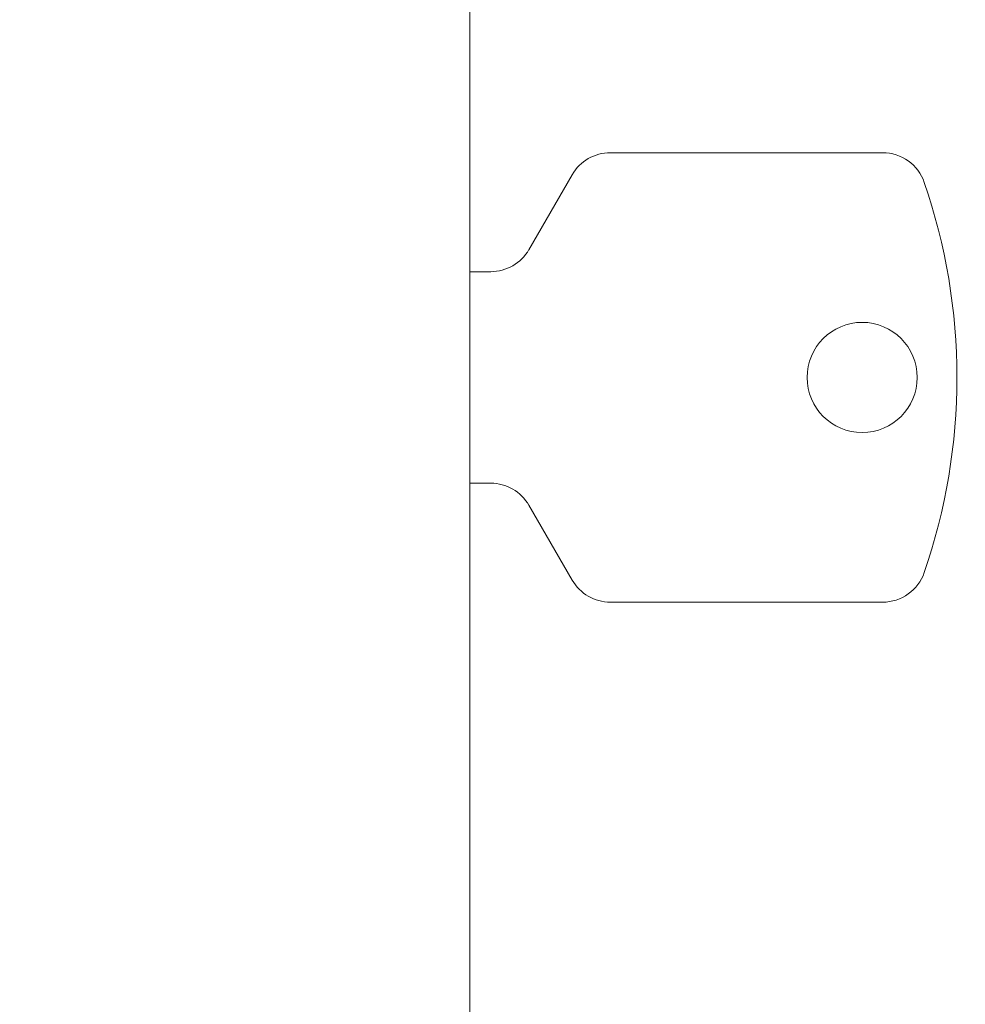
# Model space of a CAD drawing. Header units: millimetres. Extents: x 4 to 1188, y 1 to 840.
# Tile 74 of 197: x 362.82 to 368.95, y 398.27 to 404.65. Entities that reach past the tile are written whole.
import ezdxf

# ---------------------------------------------------------------- set-up
doc = ezdxf.new("R2010")
doc.units = ezdxf.units.MM
doc.layers.add('1', color=7, linetype='Continuous')
doc.styles.add('Arial Unicode MS', font='Arial Unicode MS')
doc.dimstyles.get("Standard").update_dxf_attribs({"dimtxt": 0.18, "dimasz": 0.18, "dimexe": 0.18, "dimexo": 0.0625, "dimgap": 0.09, "dimtad": 0, "dimtih": 1, "dimtoh": 1, "dimdec": 4, "dimzin": 0, "dimdsep": 46, "dimtxsty": 'Standard', "dimcen": 0.09, "dimadec": 0, "dimazin": 0, "dimtfac": 1, "dimtdec": 4, "dimtofl": 0, "dimtmove": 0, "dimatfit": 3, "dimfxl": 0, "dimtolj": 1, "dimtzin": 0, "dimarcsym": 0})

# ---------------------------------------------------------------- blocks, each defined once
blk = doc.blocks.new('_U16')
at = {"layer": '1', "color": 18, "lineweight": 35}
for p, q in [((344.5925, 527.4114), (404.5206, 527.4114)), ((402.5206, 527.4114), (402.5206, 270.3119)), ((366.0211, 270.3119), (404.5206, 270.3119))]:
    blk.add_line(p, q, dxfattribs=at)
at = {"layer": '1', "color": 18, "lineweight": 70}
for points in [[(402.5206, 527.4114), (403.2965, 523.9114), (401.7447, 523.9114)], [(402.5206, 270.3119), (401.7447, 273.8119), (403.2965, 273.8119)]]:
    blk.add_solid(points, dxfattribs=at)
at = {"layer": '1', "color": 18, "linetype": 'Continuous', "lineweight": 13, "insert": (400.4507, 388.3042), "char_height": 5, "attachment_point": 7, "rotation": 90, "line_spacing_factor": 1.047437, "style": 'Arial Unicode MS'}
blk.add_mtext('\\fArial Unicode MS|b0|i0;\\W1.0000;{\\H1.21x;(}1800{\\H1.21x;)}', dxfattribs=at)

msp = doc.modelspace()

# ---------------------------------------------------------------- linework, layer by layer
at = {"layer": '1', "color": 154, "linetype": 'Continuous', "lineweight": 13}
for p, q in [((365.7354, 404.5048), (365.7354, 411.4291)), ((365.7354, 404.5048), (365.7354, 271.3619)), ((366.6457, 403.7905), (368.4111, 403.7905)), ((366.1178, 403.1619), (366.3983, 403.6476)), ((365.7353, 403.0191), (365.8704, 403.0191)), ((365.8704, 401.6476), (365.7354, 401.6476)), ((366.3983, 401.0191), (366.1178, 401.5048)), ((368.4111, 400.8762), (366.6457, 400.8762))]:
    msp.add_line(p, q, dxfattribs=at)
for centre, radius, start, end in [((366.6457, 403.5048), 0.2857, 90, 150), ((368.4111, 403.5048), 0.2857, 18.96361, 90), ((365.002, 402.3334), 3.8905, 0, 18.96361), ((365.8704, 403.3048), 0.2857, 270, 330), ((368.2782, 402.3334), 0.3571, 0, 180), ((368.2782, 402.3334), 0.3571, 180, 0), ((365.002, 402.3334), 3.8905, 341.03639, 0), ((365.8704, 401.3619), 0.2857, 30, 90), ((368.4111, 401.1619), 0.2857, 270, 341.03639), ((366.6457, 401.1619), 0.2857, 210, 270)]:
    msp.add_arc(centre, radius, start, end, dxfattribs=at)

# ---------------------------------------------------------------- dimensions: what is measured, and where the dimension line sits
at = {"layer": '1', "color": 18, "linetype": 'Continuous', "lineweight": 13}
dim = msp.add_linear_dim(base=(402.5206, 270.3119), p1=(322.2068, 527.4114), p2=(354.3068, 270.3119), angle=90, dimstyle='Standard', override={"dimtxt": 5, "dimasz": 3.5, "dimexe": 2, "dimexo": 1, "dimgap": 2.5, "dimtad": 1, "dimtih": 0, "dimtoh": 0, "dimdec": 0, "dimlfac": 7, "dimzin": 8, "dimdsep": 44, "dimlunit": 2, "dimpost": '(<>)', "dimtxsty": 'Arial Unicode MS', "dimsah": 1, "dimse1": 0, "dimse2": 0, "dimsd1": 0, "dimsd2": 0, "dimclrd": 18, "dimclre": 18, "dimclrt": 18, "dimtm": -0.1, "dimtfac": 0.4, "dimtdec": 2, "dimtofl": 1, "dimtmove": 0, "dimtzin": 8, "dimlwd": 35, "dimlwe": 35}, dxfattribs=at)
dim.commit()
dim.dimension.update_dxf_attribs({"geometry": '_U16', "text_midpoint": (402.5206, 398.8616), "dimtype": 160})

doc.saveas('drawing.dxf')
